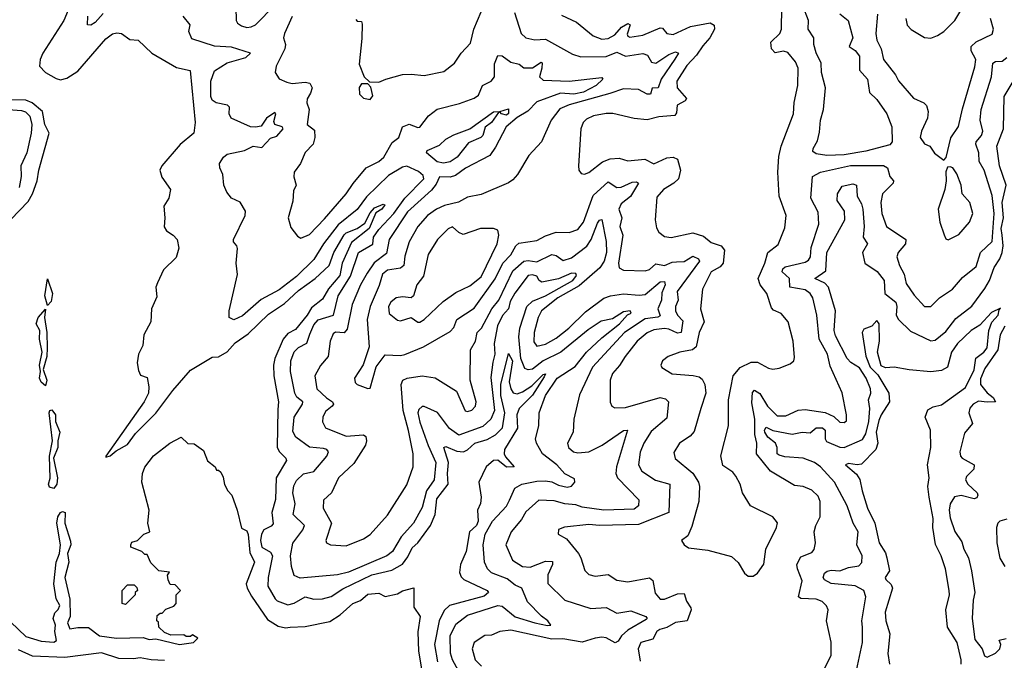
# Model space of a CAD drawing. Extents: x 1245432 to 1420865, y 606325 to 671314.
# Tile 246 of 256: x 1369147 to 1373694, y 632322 to 635279. Entities that reach past the tile are written whole.
import ezdxf

# ---------------------------------------------------------------- set-up
doc = ezdxf.new("R2010")
doc.units = 0

msp = doc.modelspace()

# ---------------------------------------------------------------- linework, layer by layer
at = {"layer": '0CON20XD'}
for points in [[(1369378.5, 635341.5), (1369350.5, 635275), (1369252.9, 635125), (1369240.6, 635095), (1369238.5, 635065), (1369266.5, 635035), (1369315, 635008.1), (1369335, 635002.1), (1369365, 635008.4), (1369415, 635042.1), (1369545, 635190.4), (1369575, 635213.5), (1369595, 635218.2), (1369616.2, 635215), (1369655, 635188.1), (1369694.1, 635184.1), (1369756.9, 635125), (1369871.1, 635058.9), (1369934.2, 635044.2), (1369957.3, 634805), (1369950.6, 634755), (1369887.4, 634702.6), (1369802.7, 634605), (1369794.2, 634585), (1369802.8, 634552.8), (1369843.1, 634495), (1369835.5, 634455), (1369812, 634418), (1369817.5, 634365), (1369813.2, 634323.2), (1369824, 634305), (1369856, 634285), (1369874.3, 634265), (1369881.4, 634225), (1369868.7, 634181.3), (1369810.8, 634125), (1369782.5, 634065), (1369775.8, 634044.2), (1369780.3, 633999.7), (1369755.8, 633945), (1369751.9, 633885), (1369720.6, 633825), (1369715.7, 633775), (1369695.6, 633735), (1369689.1, 633695), (1369695, 633660), (1369705, 633637.5), (1369735, 633627.5), (1369743.1, 633585), (1369740.8, 633555), (1369721.1, 633515), (1369544.3, 633265), (1369545, 633260), (1369565, 633265.7), (1369591.4, 633288.6), (1369645, 633318.8), (1369681.7, 633368.3), (1369775, 633462.3), (1369853.2, 633566.8), (1369935, 633660.8), (1370035, 633720.8), (1370065, 633722.5), (1370105, 633746.3), (1370142.5, 633787.5), (1370201.5, 633828.5), (1370295, 633920), (1370370.4, 633969.6), (1370435, 634029.6), (1370510.8, 634085), (1370575.5, 634144.5), (1370597.4, 634205), (1370645, 634286.5), (1370655, 634295.8), (1370705, 634314.6), (1370740.3, 634339.7), (1370765, 634387.3), (1370785, 634410), (1370825, 634427.5), (1370832.5, 634425), (1370819.2, 634405), (1370792, 634388), (1370760.8, 634315), (1370679, 634251), (1370636.5, 634155), (1370625, 634097.8), (1370573.3, 634036.7), (1370545, 633989.5), (1370495, 633948.3), (1370474.9, 633915), (1370420.3, 633849.7), (1370385, 633830.5), (1370364.1, 633805), (1370324.5, 633715), (1370319.1, 633685), (1370320.6, 633635), (1370341.7, 633515), (1370339.3, 633479.3), (1370336.5, 633306.5), (1370345.5, 633285.5), (1370375.8, 633255), (1370378.9, 633245), (1370331, 633165), (1370327.8, 633065), (1370311.6, 633005), (1370318, 632952), (1370308.8, 632941.2), (1370274, 632925), (1370263.1, 632905), (1370259.5, 632875), (1370265, 632844.5), (1370305, 632820.9), (1370313.5, 632805), (1370293.9, 632705), (1370293.1, 632665), (1370325.9, 632605.9), (1370336.5, 632596.5), (1370385, 632578.4), (1370415, 632585.2), (1370465, 632615.2), (1370505, 632604.8), (1370545, 632605.8), (1370585, 632616.7), (1370638.6, 632651.4), (1370773, 632717), (1370865, 632738.1), (1370915, 632765.9), (1370939.8, 632799.8)], [(1370145.5, 635335.5), (1370146.9, 635275), (1370152.9, 635262.9), (1370170.6, 635250.6), (1370195, 635243.5), (1370215, 635245.5), (1370235, 635255.6), (1370325, 635346.2)], [(1372292.3, 633485), (1372262.1, 633377.9), (1372244, 633356), (1372194.3, 633325), (1372168.7, 633281.3), (1372173.4, 633253.4), (1372256.2, 633186.2), (1372281.8, 633145), (1372287.1, 633125), (1372282.9, 633055), (1372250.9, 632939.1), (1372233, 632897), (1372203.8, 632875), (1372216.2, 632855), (1372235, 632840.8), (1372325, 632830.8), (1372435, 632801.2), (1372465, 632773.3), (1372493.9, 632723.9), (1372510.5, 632710.5), (1372535, 632710.8), (1372554, 632725), (1372584.3, 632765.7), (1372593.5, 632835), (1372641.9, 632935), (1372646.7, 632956.7), (1372624.5, 632984.5), (1372522.5, 633035), (1372485.6, 633095), (1372474.4, 633135), (1372455, 633172), (1372441.1, 633191.1), (1372395, 633222), (1372384.5, 633265.5), (1372420, 633405), (1372420, 633525), (1372442.5, 633635), (1372475, 633673.2), (1372525, 633698.8), (1372555, 633698.2), (1372605, 633670), (1372625.7, 633665.7), (1372655, 633670), (1372705, 633690), (1372722, 633705), (1372725, 633720), (1372718.5, 633795), (1372695.5, 633885), (1372663.4, 633923.4), (1372628.9, 633938.9), (1372619.6, 633949.6), (1372597.1, 634015), (1372566.9, 634055), (1372557.5, 634085), (1372587.8, 634155), (1372601.4, 634205), (1372649.1, 634240.9), (1372681.1, 634318.9), (1372686.2, 634375), (1372653.8, 634463.8), (1372648.8, 634575), (1372653.1, 634646.9), (1372664, 634696), (1372720, 634845), (1372723.9, 634896.1), (1372740.4, 634975), (1372741.8, 635055), (1372729.6, 635085), (1372695, 635127.7), (1372675, 635133.5), (1372636.6, 635126.6), (1372619.4, 635145), (1372616.6, 635175), (1372656.8, 635215), (1372665.8, 635235), (1372666.2, 635335)], [(1372875, 634652.5), (1372825, 634659.2), (1372810.3, 634670.3), (1372810.8, 634685), (1372830.8, 634719.2), (1372840.3, 634759.7), (1372846, 634815), (1372859.2, 634865), (1372869.1, 634965), (1372850.3, 635035), (1372848.5, 635078.5), (1372825, 635126.2), (1372814.1, 635165), (1372814.4, 635195), (1372788.9, 635235), (1372790, 635275), (1372763.5, 635343.5)], [(1373238.9, 635285), (1373245, 635253.8), (1373263.7, 635233.7), (1373325, 635197.1), (1373355, 635194.3), (1373385, 635205.6), (1373414.3, 635225), (1373465.8, 635275), (1373515, 635357.5)], [(1369532.4, 635307.6), (1369495, 635266.2), (1369475, 635253.8), (1369460, 635255), (1369460.9, 635295)], [(1371174, 632274), (1371145, 632323.9), (1371136.2, 632355), (1371135.2, 632435), (1371161.3, 632488.7), (1371215, 632530.4), (1371355, 632574.8), (1371375, 632571.4), (1371435, 632523.3), (1371525.3, 632494.8), (1371585, 632482.2), (1371600, 632485), (1371586.2, 632505), (1371556, 632526), (1371491.7, 632591.7), (1371466.5, 632655), (1371435, 632668.8), (1371398.7, 632698.7), (1371325.2, 632725.2), (1371307.7, 632745), (1371293.2, 632775), (1371286.6, 632855), (1371296.4, 632903.6), (1371330.9, 632965), (1371395, 633033.5), (1371408.6, 633061.4), (1371433.5, 633116.5), (1371466.2, 633135), (1371535, 633149.6), (1371575, 633150.8), (1371605, 633146.3), (1371635, 633130.7), (1371675, 633120.9), (1371694.7, 633125.3), (1371711.4, 633145), (1371709.3, 633159.3), (1371665, 633183.4), (1371627.6, 633225), (1371562, 633275), (1371534.2, 633324.2), (1371529.6, 633345), (1371543.7, 633403.7), (1371545.4, 633465), (1371575.3, 633545), (1371629, 633625), (1371711.7, 633678.3), (1371765, 633744.3), (1371835, 633810.1), (1371917.1, 633875), (1371953.4, 633916.6), (1371970.8, 633925), (1371966.2, 633935), (1371935, 633931.1), (1371885, 633898.4), (1371832.6, 633887.4), (1371771.9, 633848.1), (1371645.3, 633745), (1371565, 633705.1), (1371515, 633666.6), (1371495, 633663.6), (1371479.6, 633669.6), (1371461.3, 633715), (1371451.7, 633815), (1371457.3, 633855), (1371488.8, 633955), (1371515, 633979.6), (1371575, 634004.7), (1371701.9, 634075), (1371718, 634098), (1371715, 634107.9), (1371695, 634109), (1371635, 634082.5), (1371558, 634068), (1371545.4, 634075), (1371535, 634095.7), (1371515, 634101.9), (1371495, 634098.7), (1371432.8, 634017.2), (1371411.9, 633978.1), (1371403.6, 633945), (1371376.9, 633913.1), (1371353.7, 633866.3), (1371338.7, 633785), (1371341.4, 633735), (1371331.2, 633698.8), (1371322.2, 633627.8), (1371340.2, 633475), (1371323, 633435), (1371285, 633401.1), (1371175, 633362), (1371132.1, 633392.1), (1371076.7, 633466.7), (1371015, 633493.1), (1371005, 633492.9), (1370990.2, 633479.8), (1370984.8, 633465), (1370995, 633421.1), (1371033.2, 633313.2), (1371069.3, 633235), (1371060.9, 633155), (1371025.4, 633104.6), (1371005, 633027.8), (1370965.9, 632955), (1370908.2, 632891.8), (1370868.4, 632825), (1370842.2, 632805), (1370665, 632728.8), (1370615, 632717.4), (1370441.6, 632701.6), (1370415, 632714.3), (1370401.3, 632755), (1370397.4, 632805), (1370407.5, 632862.5), (1370454.1, 632925), (1370462.3, 632945), (1370410.4, 632995), (1370418.6, 633045), (1370408.9, 633095), (1370412.8, 633127.2), (1370425, 633152.7), (1370457, 633183), (1370505, 633193.8), (1370565.4, 633265), (1370573.3, 633285), (1370565.8, 633295), (1370550.3, 633300.3), (1370485, 633305.2), (1370421.5, 633351.5), (1370407.8, 633377.7), (1370413.9, 633445), (1370452.9, 633505), (1370453.6, 633515), (1370426, 633536), (1370416.7, 633555), (1370396.9, 633655), (1370398.2, 633705), (1370415, 633746.2), (1370434.5, 633765.5), (1370473.3, 633786.7), (1370486.8, 633826.8), (1370505, 633870.4), (1370525, 633893.2), (1370595.8, 633915), (1370617.8, 634005), (1370674.1, 634095), (1370711.2, 634205), (1370777, 634243), (1370781.4, 634275), (1370805, 634310.2), (1370875, 634384.5), (1370925, 634455.5), (1371013.7, 634545), (1371009.7, 634559.7), (1370988.4, 634578.4), (1370935, 634603.4), (1370915, 634598.5), (1370850.7, 634559.3), (1370748.7, 634461.3), (1370705, 634403.5), (1370617.4, 634332.6), (1370549.4, 634245), (1370505, 634172.2), (1370425, 634093.4), (1370345, 634031.7), (1370262.3, 633987.7), (1370175, 633911.5), (1370135, 633894.4), (1370114.2, 633905), (1370114.4, 633935), (1370153.3, 634103.3), (1370146.2, 634155), (1370152.5, 634222.5), (1370150, 634235), (1370134.2, 634254.2), (1370134.4, 634264.4), (1370187.7, 634375), (1370190, 634395), (1370165, 634436.2), (1370125, 634455.8), (1370102.9, 634482.9), (1370090, 634515), (1370085.6, 634565), (1370070.8, 634595), (1370070, 634615), (1370088, 634645), (1370105, 634658.1), (1370185, 634675.3), (1370225, 634694.7), (1370265, 634689.1), (1370305, 634732.7), (1370335, 634741.3), (1370363.1, 634775), (1370358.8, 634785), (1370325.3, 634795.3), (1370320.2, 634809.8), (1370330, 634845), (1370325, 634851.1), (1370286.1, 634825), (1370262.2, 634787.8), (1370235, 634782.2), (1370212, 634785), (1370123.1, 634825), (1370113.6, 634845), (1370115.7, 634875), (1370106, 634885), (1370054.8, 634894.8), (1370035, 634906.9), (1370029.2, 634925), (1370030, 634995), (1370046.4, 635043.6), (1370105, 635079.8), (1370190.8, 635105), (1370213.3, 635125), (1370125, 635152), (1370046.4, 635156.4), (1369941.1, 635191.1), (1369927.1, 635225), (1369933.3, 635255), (1369901.1, 635295)], [(1370405, 635294.2), (1370370.4, 635215), (1370365.5, 635195), (1370373.8, 635165), (1370371.8, 635145), (1370330.6, 635065), (1370325.8, 635035.8), (1370345.5, 635005.5), (1370380.3, 634990.3), (1370405, 634984.7), (1370465, 634990.8), (1370486.6, 634986.6), (1370497.3, 634965), (1370490.5, 634939.5), (1370474.3, 634914.3), (1370472.2, 634895), (1370484.3, 634865), (1370474.6, 634794.6), (1370508.4, 634768.4), (1370510.4, 634735), (1370502.2, 634705), (1370465, 634665.8), (1370444, 634616), (1370415, 634575.8), (1370413.3, 634553.3), (1370424.3, 634515), (1370411.2, 634488.8), (1370408, 634442), (1370386.7, 634365), (1370399.1, 634319.1), (1370429.1, 634279.1), (1370445, 634270), (1370485, 634287.9), (1370555, 634359.6), (1370654.5, 634475), (1370686.6, 634523.4), (1370747.3, 634595), (1370805, 634625.2), (1370828.1, 634645), (1370867.4, 634712.6), (1370897.5, 634735), (1370914.8, 634785.2), (1370945, 634796.9), (1370985, 634780.9), (1370995, 634783.3), (1371034.6, 634835), (1371075, 634866.7), (1371178.1, 634891.9), (1371245, 634917.1), (1371265, 634931.2), (1371284.2, 634975.8), (1371324.4, 634995.6), (1371339.2, 635015), (1371339.2, 635075), (1371355.7, 635114.3), (1371375, 635111.8), (1371415, 635082.7), (1371453.9, 635073.9), (1371475, 635057.2), (1371515, 635057), (1371555, 635082.9), (1371559.6, 635079.6), (1371558.1, 635055), (1371547.1, 635015), (1371565, 635000), (1371684.8, 634995.2), (1371835, 635012), (1371839.4, 635005), (1371808.9, 634975), (1371750, 634945), (1371705.5, 634935.5), (1371645, 634939.9), (1371535, 634899.7), (1371493.9, 634856.1), (1371445, 634827.6), (1371393.6, 634785), (1371345, 634691.4), (1371317.5, 634652.5), (1371205, 634593.6), (1371159.8, 634560.2), (1371135, 634551.7), (1371085, 634554.4), (1371070, 634520), (1371047.9, 634492.1), (1370937.5, 634392.5), (1370852.4, 634265), (1370840.5, 634199.5), (1370784, 634156), (1370751.1, 634108.9), (1370720.2, 634055), (1370682.7, 633965), (1370659.4, 633850.6), (1370645, 633834.2), (1370605, 633836.8), (1370595, 633828.8), (1370580.8, 633795), (1370571.3, 633725), (1370536.6, 633683.4), (1370510, 633635), (1370518.8, 633575), (1370563, 633533), (1370591.5, 633515), (1370596, 633505), (1370589.6, 633495), (1370558.8, 633471.2), (1370546.4, 633445), (1370545, 633423.3), (1370559.4, 633395), (1370655, 633357.4), (1370735, 633362.9), (1370745.3, 633355), (1370748.4, 633335), (1370743.5, 633315), (1370689.2, 633230.8), (1370618.5, 633165), (1370586.7, 633095), (1370549.4, 633060.6), (1370547.5, 633025), (1370586.2, 632955), (1370560.8, 632875), (1370564.4, 632864.4), (1370582.5, 632855), (1370655, 632850.4), (1370735, 632882.7), (1370765, 632903.3), (1370845, 632991.4), (1370935, 633131.4), (1370964.6, 633215), (1370964.1, 633275), (1370942.3, 633382.3), (1370918.5, 633475), (1370909.2, 633595), (1370916.4, 633615), (1370935.7, 633624.3), (1371005, 633634.7), (1371065, 633626.2), (1371164.1, 633564.1), (1371203.4, 633473.4), (1371215, 633470), (1371235, 633476.9), (1371251.8, 633495), (1371255.3, 633515), (1371226.9, 633615), (1371229.1, 633755), (1371252.1, 633795), (1371260, 633835), (1371279.5, 633855), (1371327.7, 633945), (1371359.8, 633985), (1371425, 634119.7), (1371475.4, 634164.6), (1371495, 634167.9), (1371535, 634161.4), (1371605, 634194.7), (1371625, 634191.1), (1371656.9, 634166.9), (1371695, 634179.8), (1371766.4, 634233.6), (1371785.9, 634265), (1371815, 634339.4), (1371825, 634354.3), (1371835, 634356), (1371854.8, 634255), (1371857, 634205), (1371846.4, 634165), (1371825.9, 634134.1), (1371730.1, 634049.9), (1371632.4, 633995), (1371556.9, 633935), (1371541.8, 633905), (1371523, 633835), (1371521.9, 633791.9), (1371535, 633772.7), (1371575, 633780.7), (1371625, 633808.9), (1371683.3, 633855), (1371759.4, 633930.6), (1371845, 633993.6), (1371875, 634004.7), (1371935, 634014.2), (1372007.2, 634007.3), (1372035, 634010.2), (1372105, 634068.6), (1372125, 634070.9), (1372128, 634055), (1372112.4, 634017.6), (1372111.6, 633985), (1372094.8, 633945), (1372105, 633911.5), (1372094.8, 633905.2), (1372035, 633898), (1371939.5, 633835), (1371791.6, 633675), (1371732.9, 633547.1), (1371705.4, 633435), (1371703.2, 633375), (1371676.4, 633325), (1371681.5, 633305), (1371705, 633284.5), (1371725, 633280), (1371775, 633284.7), (1371837.1, 633315), (1371935, 633383.5), (1371953.8, 633385), (1371902.6, 633215), (1371899.3, 633185), (1371908.5, 633165), (1372006.8, 633063.2), (1372005.3, 633035), (1371985, 633020), (1371844.5, 633014.5), (1371745, 633028.8), (1371715, 633039.8), (1371665, 633044), (1371615, 633057.8), (1371545, 633060.7), (1371485, 633007.9), (1371465, 632972.5), (1371417.1, 632915), (1371392.5, 632855), (1371423.5, 632785), (1371469.2, 632755), (1371505, 632752.7), (1371575, 632779.8), (1371607.8, 632777.8), (1371608.2, 632765), (1371586, 632716), (1371585.9, 632675.9), (1371665, 632599.6), (1371785, 632561.3), (1371855, 632565.5), (1371905, 632540.4), (1371969.8, 632549.8), (1372038.2, 632525), (1372044.1, 632515), (1372039.9, 632510.1), (1371955, 632461.7), (1371926.1, 632435), (1371910.2, 632409.8), (1371896.7, 632403.3), (1371855, 632425.2), (1371835, 632428.3), (1371804.3, 632425), (1371745, 632406.6), (1371655, 632420.7), (1371605, 632420), (1371415, 632461.1), (1371365, 632454.7), (1371325, 632438), (1371295, 632436.2), (1371245.3, 632404.7), (1371236.1, 632375), (1371250.8, 632325), (1371279.1, 632295)], [(1371431.8, 635311.8), (1371462.1, 635215), (1371485, 635194.6), (1371525.3, 635185.3), (1371575, 635188.8), (1371700.1, 635120.1), (1371738.3, 635108.3), (1371855, 635109.3), (1371905, 635128.6), (1371945, 635110.2), (1372025, 635123.2), (1372045.7, 635115.7), (1372065, 635083.2), (1372085, 635078.8), (1372145, 635118.6), (1372175, 635130.6), (1372188.9, 635125), (1372172.7, 635097.3), (1372110.1, 635005), (1372095.4, 634965), (1372067.7, 634962.3), (1372060, 634935), (1372045, 634935.3), (1372005, 634956.1), (1371935, 634960.6), (1371872.3, 634937.7), (1371683.9, 634886.1), (1371641.9, 634868.1), (1371601.8, 634815), (1371556.9, 634715), (1371498.1, 634651.9), (1371445.9, 634564.1), (1371425, 634540), (1371405, 634525.6), (1371277.6, 634472.4), (1371215, 634460), (1371172.6, 634437.4), (1371108.2, 634421.8), (1371071.2, 634405), (1371030.9, 634375), (1370985.3, 634325), (1370945.6, 634254.4), (1370925, 634188), (1370921.1, 634145), (1370905, 634132.6), (1370845, 634122.2), (1370823, 634105), (1370807.3, 634052.7), (1370764.8, 633955), (1370752, 633895), (1370761.3, 633768.7), (1370733.6, 633686.4), (1370692.5, 633625), (1370695.7, 633605), (1370705.8, 633595), (1370755, 633576.4), (1370765, 633578.9), (1370793.2, 633676.8), (1370835, 633732.5), (1370905, 633728.5), (1370925, 633733.5), (1371011.1, 633768.9), (1371135, 633839.2), (1371152.4, 633857.6), (1371165.5, 633895), (1371245, 633947.3), (1371342.7, 634082.7), (1371377.4, 634155), (1371415, 634193.1), (1371438.1, 634235), (1371452.2, 634247.8), (1371535, 634259.5), (1371575, 634281.3), (1371625, 634297.6), (1371685, 634296.1), (1371725, 634310.7), (1371751.2, 634345), (1371795, 634466.8), (1371865, 634531.3), (1371905, 634504.8), (1371925, 634506.2), (1371975, 634529.3), (1371995, 634531.2), (1372005.5, 634525), (1371967.1, 634462.9), (1371925, 634428.4), (1371914.4, 634405), (1371928.1, 634365), (1371919, 634325), (1371932.2, 634285), (1371912.6, 634155), (1371915, 634134.3), (1371935, 634122.7), (1372035, 634119.4), (1372055, 634126.7), (1372085, 634152.6), (1372125, 634144.8), (1372159.6, 634160.4), (1372180.8, 634160.8), (1372215, 634162.6), (1372255, 634187.5), (1372282.5, 634175), (1372286, 634165), (1372183.9, 634025), (1372187.8, 633985), (1372175.7, 633955), (1372175.2, 633935.2), (1372184.8, 633915), (1372209.7, 633889.7), (1372201.3, 633835), (1372185, 633831.7), (1372145, 633850.3), (1372125, 633853.1), (1372075, 633847), (1372045, 633833.7), (1371998.7, 633795), (1371943.4, 633725), (1371917.2, 633682.8), (1371885, 633646.5), (1371873.1, 633615), (1371873.3, 633513.3), (1371881.4, 633495), (1371895, 633486.9), (1371945, 633488.7), (1372104.2, 633535.8), (1372129.2, 633529.3), (1372142.7, 633515), (1372135, 633439.2), (1372062.5, 633377.5), (1372029.5, 633325), (1372012.5, 633282.5), (1372004.2, 633225), (1372020.3, 633195), (1372083.2, 633153.2), (1372149.1, 633135), (1372145, 633004.3), (1372005, 632949.2), (1371825, 632944.8), (1371775, 632949.3), (1371663.3, 632936.7), (1371634.5, 632925.5), (1371633.8, 632905), (1371672.2, 632882.2), (1371727.1, 632815), (1371738.9, 632795), (1371756.1, 632736.1), (1371775, 632717.8), (1371805, 632710.4), (1371865, 632718.6), (1371905, 632691.5), (1371954.7, 632684.7), (1372055, 632703.5), (1372071.2, 632691.2), (1372082.3, 632632.3), (1372104.2, 632605), (1372125, 632604.7), (1372185, 632629.1), (1372215, 632631.2), (1372226.2, 632595), (1372246.5, 632565), (1372248.5, 632555), (1372230, 632505), (1372175, 632497.4), (1372135, 632474.2), (1372103.3, 632465), (1372089.6, 632455), (1372070.6, 632419.4), (1372015, 632404.5), (1372003.2, 632375), (1372012.4, 632317.6)], [(1370699.3, 635279.3), (1370705, 635272.5), (1370725, 635270), (1370728, 635258), (1370727.2, 635192.8), (1370714.1, 635074.1), (1370737.5, 635015), (1370762.5, 634992.5), (1370805, 634990), (1370837.5, 635005), (1370915, 635026.2), (1370955, 635027.5), (1371015, 635020.8), (1371105, 635040), (1371155, 635078), (1371185.6, 635125), (1371228.6, 635171.4), (1371244.3, 635235.7), (1371278.7, 635315)], [(1371649.8, 635299.8), (1371718.2, 635268.2), (1371794.8, 635204.8), (1371835, 635189.5), (1371865, 635192.3), (1371895, 635208.6), (1371926.9, 635245), (1371955, 635262.1), (1371966, 635255), (1371952.7, 635212.7), (1371955, 635202.8), (1371965, 635197.7), (1372025, 635207.1), (1372105, 635242), (1372115, 635239.6), (1372135.6, 635215), (1372165, 635210.2), (1372245, 635248.2), (1372335, 635264.5), (1372353.6, 635253.6), (1372355.9, 635235), (1372333.6, 635195), (1372302.2, 635157.8), (1372272.4, 635115), (1372228, 635068), (1372182.4, 634995), (1372183.7, 634965), (1372226.2, 634915), (1372220.9, 634905), (1372183.8, 634885), (1372180.3, 634849.7), (1372172.9, 634837.1), (1372098.9, 634831.1), (1372045, 634817.5), (1371985, 634822.2), (1371885.7, 634845.7), (1371855, 634845.7), (1371797.5, 634835), (1371765, 634819.3), (1371749.1, 634805), (1371738.8, 634775), (1371727.5, 634605), (1371728.8, 634585), (1371739.3, 634569.3), (1371755, 634566.2), (1371775, 634574.4), (1371837.8, 634622.2), (1371873.5, 634636.5), (1371915, 634639.4), (1371955, 634627.7), (1372034.7, 634634.7), (1372075, 634613.1), (1372135, 634641.2), (1372165, 634644.5), (1372185.6, 634635), (1372199.1, 634585), (1372189.5, 634545), (1372168.5, 634525), (1372120, 634495), (1372089.7, 634460.3), (1372081.1, 634355), (1372087.6, 634317.6), (1372098.7, 634298.7), (1372125, 634278.6), (1372155, 634273.5), (1372255, 634295.3), (1372305, 634280), (1372340.6, 634250.6), (1372385.9, 634235.9), (1372401.6, 634215), (1372395.2, 634154.8), (1372381.5, 634138.5), (1372340.8, 634115), (1372300.4, 634035), (1372290.8, 633945), (1372307.8, 633885), (1372285.3, 633835), (1372270.9, 633769.1), (1372254.5, 633755.5), (1372195.3, 633744.7), (1372141.2, 633725), (1372116, 633705), (1372108, 633685), (1372113.2, 633673.2), (1372160, 633645), (1372257.4, 633637.4), (1372285, 633630), (1372299.3, 633619.3), (1372310.9, 633595), (1372315.9, 633555), (1372292.3, 633485)], [(1372935, 635305.7), (1372972.5, 635275), (1372994.4, 635195), (1372977.5, 635155), (1373005, 635137.5), (1373025, 635111.4), (1373026.2, 635046.2), (1373062.5, 635005), (1373072.2, 634942.2), (1373105, 634911.1), (1373152.2, 634845), (1373174.1, 634785), (1373176.1, 634715), (1373165, 634701.8), (1373055, 634672.5), (1372955, 634654.6), (1372875, 634652.5)], [(1373108.7, 635305), (1373101.3, 635215), (1373105.8, 635185), (1373125.3, 635145), (1373136.1, 635095), (1373192.2, 635025), (1373206.3, 634996.3), (1373275, 634917.1), (1373323.3, 634895), (1373335, 634883.3), (1373341.9, 634855), (1373339.5, 634825), (1373311.9, 634765), (1373305.8, 634735), (1373325, 634706.7), (1373350, 634695), (1373372.3, 634662.3), (1373415, 634630), (1373426.4, 634643.6), (1373446.8, 634733.2), (1373483.5, 634786.5), (1373501.7, 634868.3), (1373558.9, 635061.1), (1373563.1, 635095), (1373541.8, 635135), (1373541.8, 635155), (1373565, 635177.4), (1373638.1, 635211.9), (1373643.7, 635235), (1373631, 635285)], [(1373395.4, 633994.6), (1373455, 634034.5), (1373501.5, 634088.5), (1373565, 634139.6), (1373584, 634205), (1373638, 634255), (1373647.2, 634385), (1373638.2, 634468.2), (1373601.3, 634585), (1373578.5, 634625), (1373576.5, 634665), (1373562.6, 634705), (1373564.1, 634715.9), (1373589.1, 634745), (1373595.3, 634765), (1373583.2, 634815), (1373586.9, 634865), (1373634.8, 635015), (1373642, 635078), (1373653.3, 635086.8), (1373685, 635087.1), (1373706.5, 635105)], [(1373011.3, 632275), (1373039.6, 632405), (1373040, 632475), (1373036.8, 632505), (1373054.1, 632615), (1373045.3, 632645), (1373005, 632665.4), (1372895, 632676.8), (1372863.9, 632693.9), (1372857, 632705), (1372863.1, 632725), (1372875.8, 632734.2), (1372895, 632738.7), (1372935, 632734.9), (1372975, 632750.7), (1373022.3, 632757.7), (1373036.8, 632773.2), (1373037.7, 632805), (1373013.1, 632855), (1373019, 632915), (1372996.1, 632955), (1372968.9, 633035), (1372910, 633145), (1372845.8, 633215), (1372817.3, 633235), (1372765, 633255.6), (1372681.2, 633261.2), (1372655, 633268.5), (1372645.6, 633275.6), (1372645.7, 633305), (1372637.1, 633325), (1372602, 633352), (1372588.5, 633375), (1372586.3, 633385), (1372595, 633397.8), (1372625, 633382.8), (1372715, 633366.4), (1372761.1, 633375), (1372797.9, 633372.1), (1372825, 633395.2), (1372855, 633394.7), (1372867.1, 633385), (1372866.8, 633345), (1372872.7, 633332.7), (1372935, 633306.5), (1372955, 633304.7), (1373039, 633341), (1373055, 633367.1), (1373068.3, 633425), (1373073.9, 633485), (1373066.3, 633525), (1373078.4, 633555), (1373076.9, 633575), (1373055.7, 633625), (1373025, 633671.8), (1372985, 633697.1), (1372968.7, 633715), (1372915, 633819.5), (1372908.7, 633845), (1372914.1, 633935.9), (1372882.3, 634045), (1372865, 634063.2), (1372819.4, 634085), (1372870.4, 634119.6), (1372875.1, 634205), (1372957.1, 634355), (1372955.5, 634395), (1372922.5, 634445), (1372924.6, 634475), (1372945, 634510), (1372995, 634521.5), (1373011.1, 634515), (1373014.6, 634465), (1373035, 634428.5), (1373040.6, 634405), (1373047.1, 634325), (1373041.7, 634275), (1373062, 634245), (1373038.8, 634205), (1373049.5, 634155), (1373106.6, 634116.6), (1373139.4, 634075), (1373142.3, 634015), (1373192.8, 633975), (1373198, 633955), (1373195.2, 633915.2), (1373205.2, 633895.2), (1373261.8, 633841.8), (1373355, 633797.1), (1373375, 633800), (1373425, 633839.5), (1373470.7, 633899.3), (1373545, 633956), (1373605, 634038.2), (1373626.2, 634075), (1373646.8, 634135), (1373673.5, 634175), (1373684.9, 634205), (1373689.5, 634235), (1373683.9, 634285), (1373680.6, 634315), (1373691.1, 634365), (1373684, 634435), (1373703.4, 634515), (1373671.6, 634605), (1373660.4, 634695), (1373690.8, 634775), (1373693.2, 634925), (1373768.8, 635051.2)], [(1370765, 634911.4), (1370777.9, 634927.9), (1370768, 634968), (1370755, 634982.5), (1370725, 634982.5), (1370713.8, 634966.2), (1370715.7, 634935), (1370735, 634916.9), (1370765, 634911.4)], [(1369105, 634357.2), (1369185, 634439.6), (1369205.8, 634475), (1369226.6, 634535), (1369234.4, 634585), (1369282.4, 634755), (1369262.2, 634795), (1369251.6, 634855), (1369204.6, 634895.4), (1369175, 634908.3), (1369095, 634909.5)], [(1369095, 634863.8), (1369155, 634860.4), (1369173.6, 634853.6), (1369193.2, 634833.2), (1369202.7, 634795), (1369199.7, 634755), (1369179.8, 634665), (1369151.9, 634605), (1369154.1, 634555), (1369144.8, 634505)], [(1371103.4, 634616.6), (1371075, 634623.6), (1371025.5, 634665), (1371029.1, 634675), (1371085, 634699.4), (1371115, 634728.2), (1371152.1, 634747.9), (1371225, 634775.3), (1371335, 634853.9), (1371365, 634855.5), (1371405, 634867.5), (1371405, 634845.8), (1371395, 634838.1), (1371372, 634845), (1371365, 634853.8), (1371358.8, 634851.2), (1371325.9, 634805), (1371296.8, 634783.2), (1371285.5, 634745), (1371276.7, 634735), (1371219.6, 634710.4), (1371167.6, 634645), (1371135, 634622.4), (1371103.4, 634616.6)], [(1372865, 632286), (1372894.6, 632345.4), (1372895.4, 632405.4), (1372872.5, 632505), (1372881.1, 632555), (1372873.7, 632573.7), (1372853.1, 632593.1), (1372824.7, 632604.7), (1372755, 632608.1), (1372743.5, 632615), (1372761, 632689), (1372738.4, 632745), (1372736.8, 632765), (1372755, 632799.6), (1372805, 632820), (1372816.6, 632833.4), (1372822.5, 632865), (1372815.5, 632915), (1372823.5, 632945), (1372844.5, 632985), (1372844.5, 633055), (1372835, 633080), (1372805, 633107.7), (1372765, 633124.6), (1372725, 633129.4), (1372615, 633194.5), (1372549.2, 633275), (1372550.8, 633325), (1372542.7, 633365), (1372542.8, 633435), (1372528.8, 633511.2), (1372532, 633558), (1372540.5, 633569.5), (1372565, 633553.4), (1372600.4, 633495), (1372645, 633450.7), (1372685, 633451.1), (1372742.7, 633477.3), (1372775, 633480.5), (1372866.7, 633466.7), (1372906.9, 633446.9), (1372935, 633420.6), (1372955, 633419.2), (1372965, 633427.5), (1372965.5, 633455), (1372946, 633556), (1372889.6, 633679.6), (1372877, 633735), (1372838.8, 633805), (1372828.1, 633915), (1372810, 633995), (1372797.7, 634015), (1372775, 634032.1), (1372704.1, 634044.1), (1372702.9, 634085), (1372668, 634115), (1372671, 634129), (1372681.4, 634138.6), (1372775, 634160), (1372790.3, 634169.7), (1372798.9, 634185), (1372802.9, 634227.1), (1372838.3, 634335), (1372835, 634390), (1372800.4, 634455), (1372808.9, 634555), (1372845, 634575.2), (1372984, 634606), (1373136.2, 634606.2), (1373154.6, 634595), (1373166.2, 634555), (1373181.8, 634535), (1373180.5, 634525), (1373131.6, 634475), (1373124.7, 634435.3), (1373128.9, 634385), (1373150.6, 634325), (1373240, 634265), (1373237.2, 634245), (1373203.8, 634205), (1373198.5, 634185), (1373209.6, 634145), (1373231.6, 634105), (1373241.1, 634061.1), (1373277.7, 634007.7), (1373325, 633955.7), (1373355.5, 633954.5), (1373395.4, 633994.6)], [(1373435, 634263.3), (1373485, 634287.5), (1373533.5, 634345), (1373549.5, 634385), (1373535.7, 634435), (1373499.4, 634475), (1373495.6, 634515), (1373475, 634567.5), (1373456.7, 634595), (1373445, 634600), (1373431.7, 634598.3), (1373423.6, 634576.4), (1373426.2, 634535), (1373420, 634495), (1373389.4, 634405), (1373396.7, 634345), (1373415.8, 634285.8), (1373425, 634267.5), (1373435, 634263.3)], [(1370995, 633882.7), (1371015.5, 633895), (1371101.8, 633978.2), (1371160.7, 634019.3), (1371225, 634050.5), (1371277.3, 634092.7), (1371351.9, 634245), (1371360, 634285), (1371355, 634306.9), (1371335.7, 634315.7), (1371275, 634315.5), (1371195, 634287.7), (1371175, 634296.2), (1371145, 634322.3), (1371126.2, 634313.8), (1371077.1, 634265), (1371033.5, 634195), (1371011.3, 634095), (1370981.1, 634055), (1370965, 634004.2), (1370955, 633994.6), (1370915, 633999.3), (1370885.6, 633995), (1370860.7, 633975), (1370849.4, 633955), (1370853.6, 633923.6), (1370891.7, 633891.8), (1370905, 633889.4), (1370955, 633904.4), (1370985, 633883.3), (1370995, 633882.7)], [(1369275, 633960), (1369263.4, 634005), (1369275, 634082.5), (1369298.5, 634015), (1369291.3, 633978.7), (1369275, 633960)], [(1369265, 633588.8), (1369245, 633605.4), (1369237.6, 633625), (1369242.1, 633655), (1369238, 633685), (1369250.8, 633745), (1369237.5, 633805), (1369239.3, 633845), (1369223.4, 633875), (1369231.2, 633905), (1369265, 633942.5), (1369261.1, 633905), (1369271.8, 633835), (1369273.9, 633765), (1369272.1, 633725), (1369255.3, 633665), (1369272.2, 633615), (1369265, 633588.8)], [(1373494.9, 632305), (1373494.5, 632325), (1373476.2, 632405), (1373432.5, 632475), (1373423.6, 632555), (1373440.5, 632625), (1373439.7, 632645), (1373423.2, 632745), (1373402.9, 632805), (1373376.9, 632856.9), (1373364.8, 632935), (1373366.2, 632976.2), (1373346.8, 633075), (1373341.8, 633125), (1373347.9, 633165), (1373340, 633225), (1373354.4, 633305), (1373353.1, 633385), (1373328.6, 633445), (1373341.8, 633478.2), (1373365, 633492.7), (1373405, 633501.2), (1373515, 633582), (1373555, 633662.9), (1373563.3, 633716.8), (1373599.1, 633745), (1373614.4, 633765), (1373622.7, 633845), (1373637.3, 633882.7), (1373666.2, 633915), (1373670, 633940), (1373677.5, 633947.5), (1373635, 633927.7), (1373581.5, 633868.5), (1373540.5, 633845), (1373477.8, 633785), (1373450.4, 633745), (1373431.5, 633675), (1373405, 633659.1), (1373355, 633654.4), (1373255, 633662.3), (1373185, 633674.5), (1373145, 633671.8), (1373125, 633681.1), (1373109.4, 633745), (1373117.5, 633795), (1373116.2, 633875), (1373105, 633890), (1373082.5, 633865), (1373045, 633850), (1373037.1, 633835), (1373054.7, 633725.3), (1373074.3, 633675), (1373110, 633640), (1373160.8, 633555), (1373164.3, 633515.7), (1373125, 633455.3), (1373115, 633428.5), (1373102.4, 633375), (1373110.1, 633325), (1373100.7, 633295), (1373035, 633228.2), (1373015, 633223.8), (1372975, 633230), (1372960.8, 633225), (1373011.3, 633181.3), (1373027.3, 633157.3), (1373037.1, 633105), (1373062.6, 633025), (1373095.7, 632955), (1373116.8, 632865), (1373145, 632818.6), (1373152.1, 632795), (1373163.3, 632735), (1373144.4, 632704.4), (1373146.5, 632695), (1373172.3, 632672.3), (1373177.6, 632655), (1373143.5, 632545), (1373146.7, 632505), (1373165.9, 632445), (1373155.7, 632354.3), (1373164.7, 632305)], [(1373696.6, 633865), (1373675, 633824.4), (1373664.2, 633755.8), (1373605, 633668.5), (1373585, 633620.6), (1373584.4, 633595), (1373615, 633557.2), (1373643.3, 633535), (1373653.6, 633515), (1373615, 633513.6), (1373575, 633518.5), (1373550.9, 633505), (1373534.7, 633485.3), (1373530, 633465), (1373546.7, 633415), (1373509.9, 633370.1), (1373488.8, 633285), (1373491.8, 633265), (1373500, 633255), (1373554.5, 633224.5), (1373553.5, 633205), (1373519.2, 633170.8), (1373514.7, 633155), (1373525.3, 633135), (1373569.1, 633095), (1373572.7, 633085), (1373567.2, 633072.8), (1373555, 633068.2), (1373495, 633082.4), (1373465, 633076.5), (1373443.6, 633045), (1373440.4, 633015), (1373445, 632980), (1373465.9, 632915.9), (1373498.8, 632868.8), (1373506.8, 632835), (1373528.9, 632795), (1373542.8, 632735), (1373557.7, 632635), (1373549.8, 632600.2), (1373545.4, 632515), (1373558.8, 632418.8), (1373591.4, 632375), (1373602.6, 632342.6), (1373615, 632336.9), (1373653.1, 632355), (1373673.6, 632375), (1373678.5, 632395), (1373671.2, 632415), (1373702.5, 632422.5)], [(1370939.8, 632799.8), (1370958.8, 632841.2), (1370985, 632864.5), (1371043.5, 632945), (1371065.7, 632995), (1371072.7, 633067.3), (1371126.1, 633135), (1371121.8, 633185), (1371126.8, 633235), (1371106, 633305), (1371115, 633308.8), (1371165, 633286.7), (1371195.9, 633284.1), (1371215, 633293.1), (1371249.1, 633325), (1371305, 633341.9), (1371345, 633362.7), (1371376.6, 633395), (1371387.2, 633465), (1371369.3, 633545), (1371369.5, 633595), (1371405, 633738.8), (1371422.2, 633705), (1371407.9, 633607.9), (1371414.4, 633575), (1371426.5, 633556.5), (1371445, 633551.9), (1371469.1, 633560.9), (1371511.4, 633588.6), (1371565, 633642.1), (1371575.4, 633645), (1371569.2, 633630.7), (1371515, 633546), (1371452.9, 633485), (1371443.2, 633455), (1371446.6, 633393.4), (1371386.1, 633295), (1371384.7, 633275), (1371390.8, 633260.9), (1371430, 633215), (1371395, 633214), (1371355.2, 633245.2), (1371335, 633244.3), (1371301.6, 633215), (1371267.4, 633145), (1371278.8, 633075), (1371274.6, 633045.4), (1371261.6, 633015), (1371264.5, 632965), (1371255.8, 632945), (1371224.6, 632915), (1371209.4, 632825), (1371181.9, 632765), (1371177.4, 632727.4), (1371185, 632707.8), (1371198.5, 632695), (1371305.7, 632645), (1371312.2, 632635), (1371291.3, 632618.7), (1371131.6, 632575), (1371107.5, 632552.5), (1371084.8, 632504.8), (1371062.8, 632395), (1371075.9, 632315)], [(1369305, 633115.7), (1369285, 633121.8), (1369279.2, 633135), (1369286.9, 633163.1), (1369284.7, 633265), (1369297.5, 633335), (1369282.9, 633465), (1369285.6, 633474.4), (1369295, 633478.6), (1369312, 633455), (1369312.3, 633425), (1369332.6, 633375), (1369322, 633335), (1369322.1, 633305), (1369302.5, 633255), (1369321.9, 633165), (1369318.4, 633135), (1369305, 633115.7)], [(1369105, 632497.8), (1369175, 632432.5), (1369245, 632410), (1369305, 632405.7), (1369317.1, 632412.9), (1369309.4, 632455), (1369311.5, 632485), (1369301.4, 632515), (1369308.9, 632541.1), (1369325, 632557.3), (1369331.7, 632575), (1369315.2, 632605.2), (1369303.8, 632675), (1369315.6, 632775), (1369330.4, 632815), (1369335.2, 632854.8), (1369317.7, 632955), (1369322.3, 632985), (1369334.4, 633005), (1369345, 633009.5), (1369356.1, 633005), (1369354.7, 632955), (1369381.8, 632871.8), (1369382.5, 632855), (1369367, 632815), (1369373.1, 632775), (1369354.8, 632704.8), (1369378.9, 632605), (1369379.4, 632525), (1369366.9, 632495), (1369377.5, 632467.5), (1369415, 632474.1), (1369465, 632472.8), (1369515, 632434.7), (1369594.1, 632424.1), (1369717.6, 632427.6), (1369745, 632418), (1369775, 632420.8), (1369885, 632395.8), (1369950, 632405), (1369970, 632425), (1369945, 632440), (1369935, 632432.5), (1369915, 632432.5), (1369905, 632440), (1369845, 632437.5), (1369815, 632450), (1369790, 632475), (1369787.5, 632497.5), (1369780, 632505), (1369781.7, 632528.3), (1369795, 632540), (1369805, 632540), (1369821.7, 632558.3), (1369858.3, 632571.7), (1369870, 632585), (1369870, 632625), (1369890, 632645), (1369865, 632670), (1369841.7, 632671.7), (1369833, 632693), (1369830, 632715), (1369838.3, 632728.3), (1369790, 632735), (1369751.7, 632771.7), (1369735, 632810), (1369725, 632810), (1369710, 632825), (1369660, 632845), (1369660, 632855), (1369665, 632867.5), (1369690, 632875), (1369720, 632905), (1369747.5, 632915), (1369738.8, 632955), (1369744.3, 633015), (1369711.1, 633145), (1369714.5, 633185), (1369725, 633213.3), (1369765, 633265.8), (1369840, 633325), (1369891.7, 633351.7), (1369923, 633323), (1369951.7, 633321.7), (1369995, 633290), (1370013.6, 633243.6), (1370050, 633215), (1370055, 633200), (1370065, 633200), (1370075, 633190), (1370087, 633167), (1370093, 633133), (1370107.5, 633105), (1370126.7, 633085), (1370151.2, 633015), (1370171.4, 632931.4), (1370195, 632919.2), (1370202.4, 632902.4), (1370209.1, 632819.1), (1370230.8, 632775), (1370192.6, 632675), (1370196.9, 632655), (1370217.7, 632617.7), (1370290.7, 632510.7), (1370340.4, 632480.4), (1370375, 632472.1), (1370395.5, 632474.5), (1370465, 632478.6), (1370578.7, 632501.3), (1370627.4, 632532.6), (1370685, 632584), (1370721.2, 632598.8), (1370755, 632627.5), (1370805, 632632), (1370835, 632616.7), (1370891.7, 632628.3), (1370915, 632642.5), (1370966.7, 632656.7), (1370967, 632567), (1370996.5, 632525), (1370985.8, 632454.2), (1370989.1, 632365), (1371005.4, 632265)], [(1373706.2, 632973.8), (1373674.3, 632965), (1373664.4, 632955), (1373658.9, 632935), (1373660, 632865), (1373673.1, 632793.1), (1373696.5, 632755)], [(1369635, 632580), (1369620, 632585), (1369620, 632645), (1369645, 632670), (1369675, 632670), (1369688.3, 632658.3), (1369690, 632645), (1369680, 632635), (1369680, 632625), (1369635, 632580)], [(1369815, 632321.5), (1369753.6, 632323.6), (1369703.6, 632333.6), (1369671.8, 632328.2), (1369605, 632330.4), (1369523.8, 632356.2), (1369355, 632335.2), (1369205, 632340.7), (1369140.3, 632370.3)]]:
    msp.add_lwpolyline(points, dxfattribs=at)

doc.saveas('drawing.dxf')
